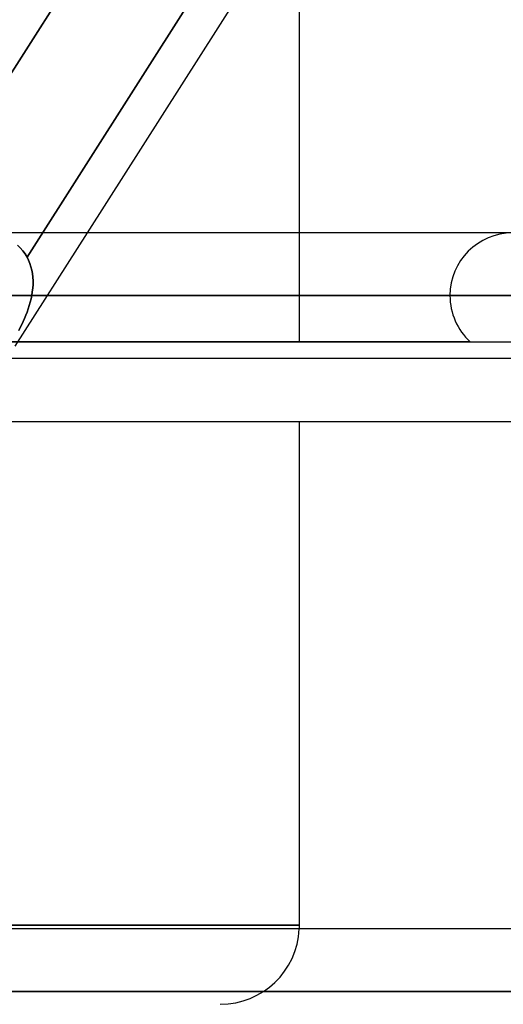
# Model space of a CAD drawing. Header units: millimetres. Extents: x -215 to 215, y -82 to 97.
# Tile 45 of 73: x 46.39 to 52.5, y 7.45 to 19.9. Entities that reach past the tile are written whole.
import ezdxf

# ---------------------------------------------------------------- set-up
doc = ezdxf.new("R2010")
doc.units = ezdxf.units.MM
doc.layers.add('MAIN-1', color=7, linetype='Continuous')
doc.layers.add('MAIN-2', color=7, linetype='Continuous')

msp = doc.modelspace()

# ---------------------------------------------------------------- linework, layer by layer
at = {"layer": 'MAIN-1'}
for p, q in [((44.999, 17.204), (49.593, 24.419)), ((47.249, 17.204), (51.843, 24.419)), ((49.928, 17.204), (49.928, 21.41)), ((119.877, 17.204), (-119.877, 17.204)), ((120.621, 16.411), (-120.621, 16.411)), ((-119.877, 15.619), (119.877, 15.619)), ((57.06, 14.817), (-57.06, 14.817)), ((49.928, 8.45), (49.928, 14.817)), ((119.877, 8.404), (-119.877, 8.404)), ((0, 8.45), (49.928, 8.45)), ((120.621, 7.611), (-120.621, 7.611))]:
    msp.add_line(p, q, dxfattribs=at)
msp.add_arc((48.928, 8.45), 1, 357.3492, 0, dxfattribs=at)
at = {"layer": 'MAIN-2'}
for p, q in [((49.71, 24.602), (44.854, 16.977)), ((46.486, 16.899), (51.356, 24.547)), ((51.356, 24.547), (46.486, 16.899)), ((46.338, 15.773), (47.249, 17.204)), ((49.928, 15.827), (49.928, 17.204)), ((46.366, 17.047), (46.401, 17.014)), ((46.401, 17.014), (46.366, 17.047)), ((46.401, 17.014), (46.433, 16.979)), ((46.433, 16.979), (46.401, 17.014)), ((46.433, 16.979), (46.461, 16.94)), ((46.461, 16.94), (46.433, 16.979)), ((46.461, 16.94), (46.486, 16.899)), ((46.486, 16.899), (46.461, 16.94)), ((46.486, 16.899), (46.506, 16.86)), ((46.506, 16.86), (46.486, 16.899)), ((46.506, 16.86), (46.523, 16.819)), ((46.523, 16.819), (46.506, 16.86)), ((46.523, 16.819), (46.536, 16.777)), ((46.536, 16.777), (46.523, 16.819)), ((46.536, 16.777), (46.547, 16.734)), ((46.547, 16.734), (46.536, 16.777)), ((46.547, 16.734), (46.555, 16.689)), ((46.555, 16.689), (46.547, 16.734)), ((46.555, 16.689), (46.56, 16.644)), ((46.56, 16.644), (46.555, 16.689)), ((46.56, 16.644), (46.562, 16.598)), ((46.562, 16.598), (46.56, 16.644)), ((46.562, 16.598), (46.562, 16.552)), ((46.562, 16.552), (46.562, 16.598)), ((46.553, 16.458), (46.546, 16.411)), ((46.546, 16.411), (46.553, 16.458)), ((46.559, 16.505), (46.553, 16.458)), ((46.553, 16.458), (46.559, 16.505)), ((46.562, 16.552), (46.559, 16.505)), ((46.559, 16.505), (46.562, 16.552)), ((-120.621, 16.411), (120.621, 16.411)), ((-119.574, 16.411), (119.574, 16.411)), ((51.83, 16.411), (39.857, 16.411)), ((39.857, 16.411), (51.83, 16.411)), ((40.982, 16.411), (53.414, 16.411)), ((53.414, 16.411), (40.982, 16.411)), ((119.574, 16.411), (43.901, 16.411)), ((59.755, 16.411), (45.481, 16.411)), ((45.481, 16.411), (59.755, 16.411)), ((46.527, 16.327), (46.515, 16.286)), ((46.515, 16.286), (46.527, 16.327)), ((46.537, 16.369), (46.527, 16.327)), ((46.527, 16.327), (46.537, 16.369)), ((46.546, 16.411), (46.537, 16.369)), ((46.537, 16.369), (46.546, 16.411)), ((46.546, 16.411), (61.34, 16.411)), ((61.34, 16.411), (46.546, 16.411)), ((46.487, 16.203), (46.472, 16.163)), ((46.472, 16.163), (46.487, 16.203)), ((46.502, 16.244), (46.487, 16.203)), ((46.487, 16.203), (46.502, 16.244)), ((46.515, 16.286), (46.502, 16.244)), ((46.502, 16.244), (46.515, 16.286)), ((46.437, 16.083), (46.419, 16.045)), ((46.419, 16.045), (46.438, 16.083)), ((46.455, 16.122), (46.437, 16.083)), ((46.438, 16.083), (46.455, 16.123)), ((46.472, 16.163), (46.455, 16.122)), ((46.455, 16.123), (46.472, 16.163)), ((46.4, 16.007), (46.381, 15.971)), ((46.381, 15.971), (46.4, 16.007)), ((46.419, 16.045), (46.4, 16.007)), ((46.4, 16.007), (46.419, 16.045)), ((52.087, 15.827), (39.941, 15.827)), ((43.47, 15.827), (57.06, 15.827)), ((49.928, 8.45), (0, 8.45)), ((-120.621, 7.611), (120.621, 7.611)), ((119.574, 7.611), (-119.574, 7.611)), ((-119.574, 7.611), (119.574, 7.611))]:
    msp.add_line(p, q, dxfattribs=at)
for centre, radius, start, end in [((52.622, 16.411), 0.792, 0, 180), ((52.622, 16.411), 0.792, 180, 227.5088), ((48.928, 8.45), 1, 270.0001, 357.3492)]:
    msp.add_arc(centre, radius, start, end, dxfattribs=at)

doc.saveas('drawing.dxf')
